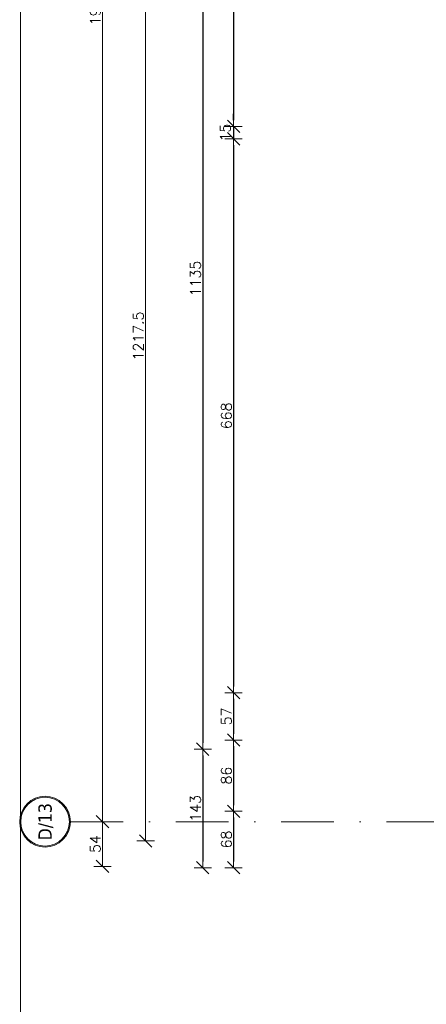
# Model space of a CAD drawing. Header units: millimetres. Extents: x 23192 to 177760, y -399809 to -79279.
# Tile 204 of 256: x 57384 to 57875, y -199685 to -198497. Entities that reach past the tile are written whole.
import ezdxf
from ezdxf.enums import TextEntityAlignment as Align

# ---------------------------------------------------------------- set-up
doc = ezdxf.new("R2010")
doc.units = ezdxf.units.MM
doc.linetypes.add('DASHDOT', pattern=[25.4, 12.7, -6.35, 0, -6.35])
doc.layers.get('0').update_dxf_attribs({"lineweight": 0})
for name, color, linetype, lineweight in [('!! 0_Osie', 1, 'DASHDOT', 13), ('!! wymiary osi', 250, 'Continuous', 9), ('0-osie-liniA', 14, 'DASHDOT', 5), ('0-osie-tx', 66, 'Continuous', 9)]:
    doc.layers.add(name, color=color, linetype=linetype, lineweight=lineweight)
doc.layers.add('!! 0_ramki', color=66, linetype='Continuous', lineweight=9, plot=False)
doc.styles.add('TAHOMA', font='tahoma.ttf')
doc.styles.add('TXT', font='simplex.shx')
doc.dimstyles.new('DIM50', dxfattribs={"dimscale": 5, "dimtxt": 2.5, "dimasz": 1.5, "dimexe": 0, "dimexo": 0, "dimgap": 0.5, "dimtad": 1, "dimdec": 4, "dimrnd": 0.5, "dimdsep": 46, "dimtxsty": 'TXT', "dimblk1": 'TICK1', "dimblk2": 'TICK1', "dimsah": 1, "dimcen": 0, "dimse1": 1, "dimse2": 1, "dimclrd": 1, "dimclre": 7, "dimclrt": 9, "dimadec": 0, "dimazin": 0, "dimtfac": 1, "dimtdec": 4, "dimtmove": 2, "dimatfit": 3, "dimldrblk": 'TICK1', "dimfxl": 1, "dimtolj": 1, "dimarcsym": 0})

# ---------------------------------------------------------------- blocks, each defined once
blk = doc.blocks.new('*U80')
h = blk.add_hatch(color=256)
edge = h.paths.add_edge_path()
edge.add_arc((0, 0), 30.6, 0, 360)
edge = h.paths.add_edge_path(flags=17)
edge.add_arc((0, 0), 29.4, 0, 360)
for radius in [30.6, 29.4]:
    blk.add_circle((0, 0), radius)
at = {"style": 'TAHOMA', "flags": 8}
blk.add_attdef('ANSICHTSNUMMER', text='', height=16, dxfattribs=at).set_placement((0, 0), align=Align.MIDDLE_CENTER)
blk = doc.blocks.new('TICK1')
at = {"color": 2}
blk.add_line((-1, -1), (1, 1), dxfattribs=at)
at = {"color": 0}
for p, q in [((0, 0), (-1, 0)), ((0, -1.4), (0, 1.4))]:
    blk.add_line(p, q, dxfattribs=at)
blk = doc.blocks.new('*D3764')
at = {"layer": '!! wymiary osi', "color": 1, "lineweight": -2, "transparency": 16777216}
blk.add_line((48664.2, -199518.6), (48664.2, -197569.6), dxfattribs=at)
at = {"layer": 'DEFPOINTS', "color": 0, "transparency": 16777216}
for p in [(48625.5, -197562.1), (48664.2, -197562.1), (48625.5, -199526.1)]:
    blk.add_point(p, dxfattribs=at)
at = {"layer": '!! wymiary osi', "color": 1, "lineweight": -2, "transparency": 16777216, "xscale": 7.5, "yscale": 7.5, "zscale": 7.5}
for p, rotation in [((48664.2, -197562.1), 90), ((48664.2, -199526.1), 270)]:
    blk.add_blockref('TICK1', p, dxfattribs=dict(at, rotation=rotation))
at = {"layer": '!! wymiary osi', "color": 9, "transparency": 16777216, "insert": (48655.5, -198544.1), "char_height": 12.5, "attachment_point": 5, "rotation": 90, "style": 'TXT'}
blk.add_mtext('\\A1;1964', dxfattribs=at)
blk = doc.blocks.new('*D3765')
at = {"layer": '!! wymiary osi', "color": 1, "lineweight": -2, "transparency": 16777216}
blk.add_line((48716.3, -199541.8), (48716.3, -198339.1), dxfattribs=at)
at = {"layer": 'DEFPOINTS', "color": 0, "transparency": 16777216}
for p in [(48716.3, -198331.6), (48812, -198331.6), (48812, -199549.3)]:
    blk.add_point(p, dxfattribs=at)
at = {"layer": '!! wymiary osi', "color": 1, "lineweight": -2, "transparency": 16777216, "xscale": 7.5, "yscale": 7.5, "zscale": 7.5}
for p, rotation in [((48716.3, -198331.6), 90), ((48716.3, -199549.3), 270)]:
    blk.add_blockref('TICK1', p, dxfattribs=dict(at, rotation=rotation))
at = {"layer": '!! wymiary osi', "color": 9, "transparency": 16777216, "insert": (48707.5, -198940.4), "char_height": 12.5, "attachment_point": 5, "rotation": 90, "style": 'TXT'}
blk.add_mtext('\\A1;1217.5', dxfattribs=at)
blk = doc.blocks.new('*D3774')
at = {"layer": '!! wymiary osi', "color": 1, "lineweight": -2, "transparency": 16777216}
blk.add_line((48664.2, -199533.6), (48664.2, -199572.5), dxfattribs=at)
at = {"layer": 'DEFPOINTS', "color": 0, "transparency": 16777216}
for p in [(49506.7, -199526.1), (48664.2, -199580), (49506.7, -199580)]:
    blk.add_point(p, dxfattribs=at)
at = {"layer": '!! wymiary osi', "color": 1, "lineweight": -2, "transparency": 16777216, "xscale": 7.5, "yscale": 7.5, "zscale": 7.5}
for p, rotation in [((48664.2, -199526.1), 90), ((48664.2, -199580), 270)]:
    blk.add_blockref('TICK1', p, dxfattribs=dict(at, rotation=rotation))
at = {"layer": '!! wymiary osi', "color": 9, "transparency": 16777216, "insert": (48655.5, -199553.1), "char_height": 12.5, "attachment_point": 5, "rotation": 90, "style": 'TXT'}
blk.add_mtext('\\A1;54', dxfattribs=at)
blk = doc.blocks.new('*D2876')
at = {"layer": '!! wymiary osi', "color": 1, "lineweight": -2, "transparency": 16777216}
blk.add_line((57605, -198249.6), (57605, -199369.6), dxfattribs=at)
at = {"layer": 'DEFPOINTS', "color": 0, "transparency": 16777216}
for p in [(58048.6, -198242.1), (57605, -199377.1), (57970.6, -199377.1)]:
    blk.add_point(p, dxfattribs=at)
at = {"layer": '!! wymiary osi', "color": 1, "lineweight": -2, "transparency": 16777216, "xscale": 7.5, "yscale": 7.5, "zscale": 7.5}
for p, rotation in [((57605, -198242.1), 90), ((57605, -199377.1), 270)]:
    blk.add_blockref('TICK1', p, dxfattribs=dict(at, rotation=rotation))
at = {"layer": '!! wymiary osi', "color": 9, "transparency": 16777216, "insert": (57596.3, -198809.6), "char_height": 12.5, "attachment_point": 5, "rotation": 90, "style": 'TXT'}
blk.add_mtext('\\A1;1135', dxfattribs=at)
blk = doc.blocks.new('*D2877')
at = {"layer": '!! wymiary osi', "color": 1, "lineweight": -2, "transparency": 16777216}
blk.add_line((57605, -199384.6), (57605, -199512.6), dxfattribs=at)
at = {"layer": 'DEFPOINTS', "color": 0, "transparency": 16777216}
for p in [(57970.6, -199377.1), (57605, -199520.1), (58330.6, -199520.1)]:
    blk.add_point(p, dxfattribs=at)
at = {"layer": '!! wymiary osi', "color": 1, "lineweight": -2, "transparency": 16777216, "xscale": 7.5, "yscale": 7.5, "zscale": 7.5}
for p, rotation in [((57605, -199377.1), 90), ((57605, -199520.1), 270)]:
    blk.add_blockref('TICK1', p, dxfattribs=dict(at, rotation=rotation))
at = {"layer": '!! wymiary osi', "color": 9, "transparency": 16777216, "insert": (57596.3, -199448.6), "char_height": 12.5, "attachment_point": 5, "rotation": 90, "style": 'TXT'}
blk.add_mtext('\\A1;143', dxfattribs=at)
blk = doc.blocks.new('*D2883')
at = {"layer": '!! wymiary osi', "color": 1, "lineweight": -2, "transparency": 16777216}
blk.add_line((57642.3, -198294.6), (57642.3, -198618.6), dxfattribs=at)
at = {"layer": 'DEFPOINTS', "color": 0, "transparency": 16777216}
for p in [(58115.6, -198287.1), (57642.3, -198626.1), (58115.6, -198626.1)]:
    blk.add_point(p, dxfattribs=at)
at = {"layer": '!! wymiary osi', "color": 1, "lineweight": -2, "transparency": 16777216, "xscale": 7.5, "yscale": 7.5, "zscale": 7.5}
for p, rotation in [((57642.3, -198287.1), 90), ((57642.3, -198626.1), 270)]:
    blk.add_blockref('TICK1', p, dxfattribs=dict(at, rotation=rotation))
at = {"layer": '!! wymiary osi', "color": 9, "transparency": 16777216, "insert": (57633.6, -198456.6), "char_height": 12.5, "attachment_point": 5, "rotation": 90, "style": 'TXT'}
blk.add_mtext('\\A1;339', dxfattribs=at)
blk = doc.blocks.new('*D2884')
at = {"layer": '!! wymiary osi', "color": 1, "lineweight": -2, "transparency": 16777216}
for p, q in [((57642.3, -198618.6), (57642.3, -198611.1)), ((57642.3, -198626.1), (57642.3, -198641.1)), ((57642.3, -198648.6), (57642.3, -198656.1))]:
    blk.add_line(p, q, dxfattribs=at)
at = {"layer": 'DEFPOINTS', "color": 0, "transparency": 16777216}
for p in [(58115.6, -198626.1), (57642.3, -198641.1), (58115.6, -198641.1)]:
    blk.add_point(p, dxfattribs=at)
at = {"layer": '!! wymiary osi', "color": 1, "lineweight": -2, "transparency": 16777216, "xscale": 7.5, "yscale": 7.5, "zscale": 7.5}
for p, rotation in [((57642.3, -198626.1), 270), ((57642.3, -198641.1), 90)]:
    blk.add_blockref('TICK1', p, dxfattribs=dict(at, rotation=rotation))
at = {"layer": '!! wymiary osi', "color": 9, "transparency": 16777216, "insert": (57632.3, -198633.6), "char_height": 12.5, "attachment_point": 5, "rotation": 90, "style": 'TXT'}
blk.add_mtext('\\A1;15', dxfattribs=at)
blk = doc.blocks.new('*D2885')
at = {"layer": '!! wymiary osi', "color": 1, "lineweight": -2, "transparency": 16777216}
blk.add_line((57642.3, -198648.6), (57642.3, -199301.6), dxfattribs=at)
at = {"layer": 'DEFPOINTS', "color": 0, "transparency": 16777216}
for p in [(58115.6, -198641.1), (57642.3, -199309.1), (58115.6, -199309.1)]:
    blk.add_point(p, dxfattribs=at)
at = {"layer": '!! wymiary osi', "color": 1, "lineweight": -2, "transparency": 16777216, "xscale": 7.5, "yscale": 7.5, "zscale": 7.5}
for p, rotation in [((57642.3, -198641.1), 90), ((57642.3, -199309.1), 270)]:
    blk.add_blockref('TICK1', p, dxfattribs=dict(at, rotation=rotation))
at = {"layer": '!! wymiary osi', "color": 9, "transparency": 16777216, "insert": (57633.6, -198975.1), "char_height": 12.5, "attachment_point": 5, "rotation": 90, "style": 'TXT'}
blk.add_mtext('\\A1;668', dxfattribs=at)
blk = doc.blocks.new('*D2886')
at = {"layer": '!! wymiary osi', "color": 1, "lineweight": -2, "transparency": 16777216}
blk.add_line((57642.3, -199316.6), (57642.3, -199358.6), dxfattribs=at)
at = {"layer": 'DEFPOINTS', "color": 0, "transparency": 16777216}
for p in [(58115.6, -199309.1), (57642.3, -199366.1), (58115.6, -199366.1)]:
    blk.add_point(p, dxfattribs=at)
at = {"layer": '!! wymiary osi', "color": 1, "lineweight": -2, "transparency": 16777216, "xscale": 7.5, "yscale": 7.5, "zscale": 7.5}
for p, rotation in [((57642.3, -199309.1), 90), ((57642.3, -199366.1), 270)]:
    blk.add_blockref('TICK1', p, dxfattribs=dict(at, rotation=rotation))
at = {"layer": '!! wymiary osi', "color": 9, "transparency": 16777216, "insert": (57633.6, -199337.6), "char_height": 12.5, "attachment_point": 5, "rotation": 90, "style": 'TXT'}
blk.add_mtext('\\A1;57', dxfattribs=at)
blk = doc.blocks.new('*D2887')
at = {"layer": '!! wymiary osi', "color": 1, "lineweight": -2, "transparency": 16777216}
blk.add_line((57642.3, -199373.6), (57642.3, -199444.6), dxfattribs=at)
at = {"layer": 'DEFPOINTS', "color": 0, "transparency": 16777216}
for p in [(58115.6, -199366.1), (57642.3, -199452.1), (58402.6, -199452.1)]:
    blk.add_point(p, dxfattribs=at)
at = {"layer": '!! wymiary osi', "color": 1, "lineweight": -2, "transparency": 16777216, "xscale": 7.5, "yscale": 7.5, "zscale": 7.5}
for p, rotation in [((57642.3, -199366.1), 90), ((57642.3, -199452.1), 270)]:
    blk.add_blockref('TICK1', p, dxfattribs=dict(at, rotation=rotation))
at = {"layer": '!! wymiary osi', "color": 9, "transparency": 16777216, "insert": (57633.6, -199409.1), "char_height": 12.5, "attachment_point": 5, "rotation": 90, "style": 'TXT'}
blk.add_mtext('\\A1;86', dxfattribs=at)
blk = doc.blocks.new('*D2888')
at = {"layer": '!! wymiary osi', "color": 1, "lineweight": -2, "transparency": 16777216}
blk.add_line((57642.3, -199459.6), (57642.3, -199512.6), dxfattribs=at)
at = {"layer": 'DEFPOINTS', "color": 0, "transparency": 16777216}
for p in [(58402.6, -199452.1), (57642.3, -199520.1), (58407.6, -199520.1)]:
    blk.add_point(p, dxfattribs=at)
at = {"layer": '!! wymiary osi', "color": 1, "lineweight": -2, "transparency": 16777216, "xscale": 7.5, "yscale": 7.5, "zscale": 7.5}
for p, rotation in [((57642.3, -199452.1), 90), ((57642.3, -199520.1), 270)]:
    blk.add_blockref('TICK1', p, dxfattribs=dict(at, rotation=rotation))
at = {"layer": '!! wymiary osi', "color": 9, "transparency": 16777216, "insert": (57633.6, -199486.1), "char_height": 12.5, "attachment_point": 5, "rotation": 90, "style": 'TXT'}
blk.add_mtext('\\A1;68', dxfattribs=at)
blk = doc.blocks.new('BLOK OSI')
at = {"layer": '0-osie-liniA', "ltscale": 5}
blk.add_lwpolyline([(48625.50568, -199526.0883), (52491.52485, -199526.0883)], dxfattribs=at)
at = {"layer": '0-osie-tx'}
ref = blk.add_blockref('*U80', (48594.90568, -199526.0883), dxfattribs=dict(at, rotation=270))
ref.add_attrib('ANSICHTSNUMMER', 'D/13', dxfattribs={"layer": '0', "height": 16, "rotation": 90, "style": 'TAHOMA', "flags": 8}).set_placement((48594.90568, -199526.0883), align=Align.MIDDLE_CENTER)
at = {"layer": '!! wymiary osi'}
dim = blk.add_aligned_dim(p1=(48625.50568, -199526.0883), p2=(48625.50568, -197562.0883), distance=-38.69833, dimstyle='DIM50', dxfattribs=at)
dim.commit()
dim.dimension.update_dxf_attribs({"geometry": '*D3764', "text_midpoint": (48655.45401, -198544.0883)})
for base, p1, p2, picture, middle in [((48716.25261, -198331.5883), (48811.95701, -199549.26127), (48811.95701, -198331.5883), '*D3765', (48707.50261, -198940.42479)), ((48664.20401, -199580.04847), (49506.71142, -199526.0883), (49506.71142, -199580.04847), '*D3774', (48655.45401, -199553.06839))]:
    dim = blk.add_linear_dim(base=base, p1=p1, p2=p2, angle=90, dimstyle='DIM50', dxfattribs=at)
    dim.commit()
    dim.dimension.update_dxf_attribs({"geometry": picture, "text_midpoint": middle})

msp = doc.modelspace()

# ---------------------------------------------------------------- linework, layer by layer
at = {"layer": '!! 0_ramki'}
msp.add_lwpolyline([(57385.28509, -197123.38038), (61585.28509, -197123.38038), (61585.28509, -200093.38038), (57385.28509, -200093.38038)], close=True, dxfattribs=at)

# ---------------------------------------------------------------- block references
at = {"layer": '!! 0_Osie'}
msp.add_blockref('BLOK OSI', (8819.85593, 61.46017), dxfattribs=at)

# ---------------------------------------------------------------- dimensions: what is measured, and where the dimension line sits
at = {"layer": '!! wymiary osi'}
for base, p1, p2, picture, middle in [((57605.00709, -199377.12813), (58048.56735, -198242.12813), (57970.56735, -199377.12813), '*D2876', (57596.25709, -198809.62813)), ((57642.32868, -198626.12813), (58115.56735, -198287.12813), (58115.56735, -198626.12813), '*D2883', (57633.57868, -198456.62813)), ((57642.32868, -198641.12813), (58115.56735, -198626.12813), (58115.56735, -198641.12813), '*D2884', (57632.32868, -198633.62813)), ((57642.32868, -199309.12813), (58115.56735, -198641.12813), (58115.56735, -199309.12813), '*D2885', (57633.57868, -198975.12813)), ((57642.32868, -199366.12813), (58115.56735, -199309.12813), (58115.56735, -199366.12813), '*D2886', (57633.57868, -199337.62813)), ((57642.32868, -199452.12813), (58115.56735, -199366.12813), (58402.56735, -199452.12813), '*D2887', (57633.57868, -199409.12813)), ((57605.00709, -199520.12813), (57970.56735, -199377.12813), (58330.56735, -199520.12813), '*D2877', (57596.25709, -199448.62813)), ((57642.32868, -199520.12813), (58402.56735, -199452.12813), (58407.56735, -199520.12813), '*D2888', (57633.57868, -199486.12813))]:
    dim = msp.add_linear_dim(base=base, p1=p1, p2=p2, angle=90, dimstyle='DIM50', dxfattribs=at)
    dim.commit()
    dim.dimension.update_dxf_attribs({"geometry": picture, "text_midpoint": middle})

doc.saveas('drawing.dxf')
